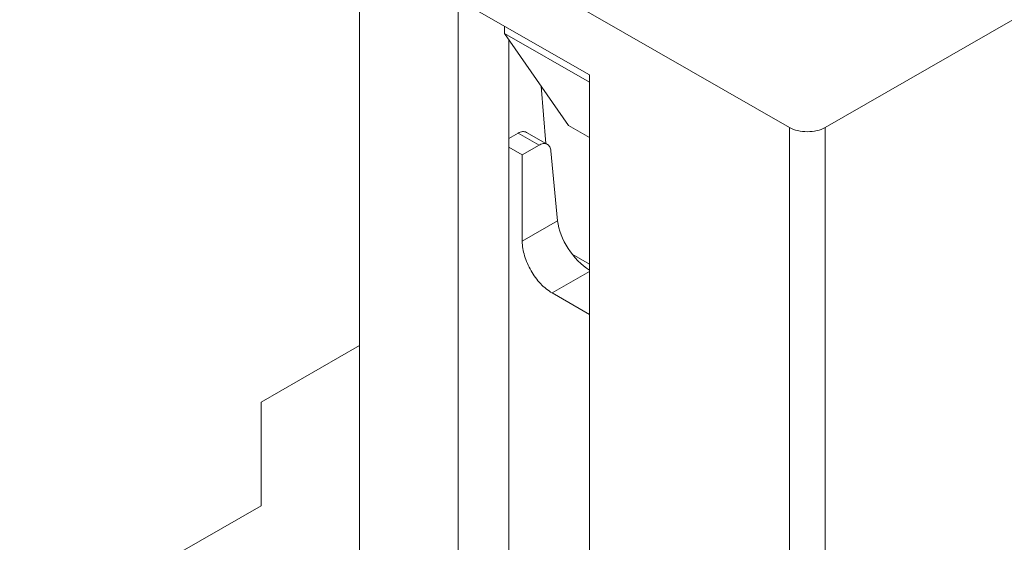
# Model space of a CAD drawing. Header units: centimetres. Extents: x -24.5 to 49.7, y -16.6 to 18.4.
# Tile 66 of 248: x -13.248 to -12.429, y -10.12 to -9.685. Entities that reach past the tile are written whole.
import ezdxf

# ---------------------------------------------------------------- set-up
doc = ezdxf.new("R2010")
doc.units = ezdxf.units.CM
doc.header["$MEASUREMENT"] = 0
doc.layers.add('layer 1', color=7, linetype='Continuous')

msp = doc.modelspace()

# ---------------------------------------------------------------- linework, layer by layer
at = {"layer": 'layer 1', "color": 1, "lineweight": 0}
msp.add_open_spline([(24.98821, 18.39808), (24.98821, 18.39808), (24.98821, -16.60193), (24.98821, -16.60193), (24.98821, -16.60193), (-24.51772, -16.60193), (-24.51772, -16.60193), (-24.51772, -16.60193), (-24.51772, 18.39808), (-24.51772, 18.39808), (-24.51772, 18.39808), (24.98821, 18.39808), (24.98821, 18.39808)], degree=3, knots=[0, 0, 0, 0, 0.25, 0.25, 0.25, 0.5, 0.5, 0.5, 0.75, 0.75, 0.75, 1, 1, 1, 1], dxfattribs=at)
at = {"layer": 'layer 1', "color": 5, "lineweight": 0}
msp.add_open_spline([(-23.26688, 17.18067), (-23.26688, 17.18067), (-23.26688, -15.60944), (-23.26688, -15.60944), (-23.26688, -15.60944), (23.98644, -15.60944), (23.98644, -15.60944)], degree=3, knots=[0, 0, 0, 0, 0.5, 0.5, 0.5, 1, 1, 1, 1], dxfattribs=at)
at = {"layer": 'layer 1', "lineweight": 9}
for points in [[(-15.1136, -11.88825), (-15.1136, -11.88825), (-7.7056, -7.63919), (-7.7056, -7.63919)], [(-7.69027, -7.64798), (-7.69027, -7.64798), (-15.09828, -11.89705), (-15.09828, -11.89705)], [(-15.01708, -11.94361), (-15.01708, -11.94361), (-7.61107, -7.6957), (-7.61107, -7.6957)], [(-7.57273, -7.75186), (-7.57273, -7.75186), (-14.96955, -11.9945), (-14.96955, -11.9945)], [(-14.93426, -12.08187), (-14.93426, -12.08187), (-7.53905, -7.84015), (-7.53905, -7.84015)], [(-14.9151, -12.1313), (-14.9151, -12.1313), (-7.52411, -7.89201), (-7.52411, -7.89201)], [(-14.88686, -12.20355), (-14.88686, -12.20355), (-7.54291, -7.99124), (-7.54291, -7.99124)], [(-7.53917, -8.00091), (-7.53917, -8.00091), (-14.88585, -12.2148), (-14.88585, -12.2148)], [(-14.88518, -12.22255), (-14.88518, -12.22255), (-7.53658, -8.00757), (-7.53658, -8.00757)], [(-14.88501, -12.22285), (-14.88501, -12.22285), (-7.53646, -8.0079), (-7.53646, -8.0079)], [(-14.81265, -12.49002), (-14.81265, -12.49002), (-7.43858, -8.26043), (-7.43858, -8.26043)], [(-14.88093, -12.56483), (-14.88093, -12.56483), (-7.42727, -8.28959), (-7.42727, -8.28959)], [(-7.42702, -8.29024), (-7.42702, -8.29024), (-14.88068, -12.56548), (-14.88068, -12.56548)], [(-14.87955, -12.56837), (-14.87955, -12.56837), (-7.4259, -8.29313), (-7.4259, -8.29313)], [(-7.42438, -8.29707), (-7.42438, -8.29707), (-14.87803, -12.5723), (-14.87803, -12.5723)], [(-14.86912, -12.59635), (-14.86912, -12.59635), (-7.41513, -8.32092), (-7.41513, -8.32092)], [(-7.40988, -8.33449), (-7.40988, -8.33449), (-14.86196, -12.60882), (-14.86196, -12.60882)], [(-14.75264, -12.64545), (-14.75264, -12.64545), (-7.37265, -8.41245), (-7.37265, -8.41245)], [(-14.73894, -12.65609), (-14.73894, -12.65609), (-7.3474, -8.41648), (-7.3474, -8.41648)], [(-7.30843, -8.44359), (-7.30843, -8.44359), (-14.70852, -12.68811), (-14.70852, -12.68811)], [(-14.69375, -12.71923), (-14.69375, -12.71923), (-7.29321, -8.47444), (-7.29321, -8.47444)], [(-7.28802, -8.48968), (-7.28802, -8.48968), (-14.69044, -12.73553), (-14.69044, -12.73553)], [(-10.47613, -8.56933), (-10.47613, -8.56933), (-12.57796, -9.77489), (-12.57796, -9.77489)], [(-14.68973, -12.87593), (-14.68973, -12.87593), (-7.28114, -8.62654), (-7.28114, -8.62654)], [(-7.28114, -8.64338), (-7.28114, -8.64338), (-14.68973, -12.89277), (-14.68973, -12.89277)], [(-14.68973, -12.93732), (-14.68973, -12.93732), (-7.29074, -8.69342), (-7.29074, -8.69342)], [(-14.68973, -12.96455), (-14.68973, -12.96455), (-7.30529, -8.72901), (-7.30529, -8.72901)], [(-12.60777, -9.77489), (-12.60777, -9.77489), (-12.96553, -9.56969), (-12.96553, -9.56969)], [(-12.96553, -9.56969), (-12.96553, -9.56969), (-12.96553, -10.22302), (-12.96553, -10.22302)], [(-12.88355, -9.66852), (-12.88355, -9.66852), (-12.77424, -9.73122), (-12.77424, -9.73122)], [(-12.88355, -9.66852), (-12.88355, -9.66852), (-12.88355, -10.27005), (-12.88355, -10.27005)], [(-12.84504, -9.69061), (-12.84504, -9.69061), (-12.84504, -9.69667), (-12.84504, -9.69667)], [(-12.84504, -9.69667), (-12.84504, -9.69667), (-12.77424, -9.73729), (-12.77424, -9.73729)], [(-12.84504, -9.69667), (-12.84504, -9.69667), (-12.79163, -9.7732), (-12.79163, -9.7732)], [(-12.84131, -9.70201), (-12.84131, -9.70201), (-12.84131, -10.24582), (-12.84131, -10.24582)], [(-12.77424, -9.73122), (-12.77424, -9.73122), (-12.77424, -10.33275), (-12.77424, -10.33275)], [(-12.81437, -9.74062), (-12.81437, -9.74062), (-12.81062, -9.78812), (-12.81062, -9.78812)], [(-12.79163, -9.7732), (-12.79163, -9.7732), (-12.77424, -9.78318), (-12.77424, -9.78318)], [(-12.60777, -10.30446), (-12.60777, -10.30446), (-12.60777, -9.77489), (-12.60777, -9.77489)], [(-12.57796, -9.77489), (-12.57796, -9.77489), (-12.57796, -10.30446), (-12.57796, -10.30446)], [(-12.83361, -9.77962), (-12.83361, -9.77962), (-12.84131, -9.78404), (-12.84131, -9.78404)], [(-12.81622, -9.78959), (-12.81622, -9.78959), (-12.83361, -9.77962), (-12.83361, -9.77962)], [(-12.82662, -9.77894), (-12.82662, -9.77894), (-12.81062, -9.78812), (-12.81062, -9.78812)], [(-12.84131, -9.79117), (-12.84131, -9.79117), (-12.83014, -9.79757), (-12.83014, -9.79757)], [(-12.81622, -9.78959), (-12.81622, -9.78959), (-12.83014, -9.79757), (-12.83014, -9.79757)], [(-12.8105, -9.78841), (-12.81005, -9.78852), (-12.80962, -9.78869), (-12.80922, -9.78892)], [(-12.83014, -9.79757), (-12.83014, -9.79757), (-12.83014, -9.86953), (-12.83014, -9.86953)], [(-12.80634, -9.79424), (-12.80634, -9.79424), (-12.80074, -9.85267), (-12.80074, -9.85267)], [(-12.83014, -9.86953), (-12.83014, -9.86953), (-12.80074, -9.85267), (-12.80074, -9.85267)], [(-12.80074, -9.85267), (-12.79934, -9.86734), (-12.78762, -9.88544), (-12.77422, -9.89365)], [(-12.77424, -9.8885), (-12.77424, -9.8885), (-12.78853, -9.8803), (-12.78853, -9.8803)], [(-12.77424, -9.89474), (-12.77424, -9.89474), (-12.80529, -9.91256), (-12.80529, -9.91256)], [(-12.80529, -9.91256), (-12.80529, -9.91256), (-12.77424, -9.93037), (-12.77424, -9.93037)], [(-13.04752, -10.00331), (-13.04752, -10.00331), (-12.96553, -9.95628), (-12.96553, -9.95628)], [(-13.04752, -10.08965), (-13.04752, -10.08965), (-13.04752, -10.00331), (-13.04752, -10.00331)], [(-13.25253, -10.20724), (-13.25253, -10.20724), (-13.04752, -10.08965), (-13.04752, -10.08965)]]:
    msp.add_open_spline(points, degree=3, dxfattribs=at)
for points, knots in [([(-12.57796, -9.77489), (-12.58008, -9.77611), (-12.58242, -9.77694), (-12.5848, -9.77751), (-12.58745, -9.77814), (-12.59016, -9.77843), (-12.59287, -9.77843), (-12.59558, -9.77843), (-12.59829, -9.77814), (-12.60093, -9.77751), (-12.60332, -9.77694), (-12.60566, -9.77611), (-12.60777, -9.77489)], [0, 0, 0, 0, 0.25, 0.25, 0.25, 0.5, 0.5, 0.5, 0.75, 0.75, 0.75, 1, 1, 1, 1]), ([(-12.82662, -9.77894), (-12.82756, -9.7784), (-12.82872, -9.77822), (-12.82983, -9.77831), (-12.83118, -9.77843), (-12.83246, -9.77895), (-12.83361, -9.77962)], [0, 0, 0, 0, 0.5, 0.5, 0.5, 1, 1, 1, 1]), ([(-12.81622, -9.78959), (-12.81573, -9.78932), (-12.81523, -9.78907), (-12.8147, -9.78886), (-12.81338, -9.78834), (-12.81187, -9.78808), (-12.8105, -9.78841)], [0, 0, 0, 0, 0.5, 0.5, 0.5, 1, 1, 1, 1]), ([(-12.80922, -9.78892), (-12.8084, -9.78939), (-12.80773, -9.79014), (-12.80726, -9.79099), (-12.80671, -9.79199), (-12.80644, -9.79311), (-12.80634, -9.79424)], [0, 0, 0, 0, 0.5, 0.5, 0.5, 1, 1, 1, 1]), ([(-12.83014, -9.86953), (-12.83014, -9.87361), (-12.82941, -9.8777), (-12.82824, -9.88163), (-12.82695, -9.88597), (-12.82511, -9.89013), (-12.82286, -9.89406), (-12.8206, -9.89796), (-12.81792, -9.90163), (-12.8148, -9.90491), (-12.81199, -9.90788), (-12.80882, -9.91053), (-12.80529, -9.91256)], [0, 0, 0, 0, 0.25, 0.25, 0.25, 0.5, 0.5, 0.5, 0.75, 0.75, 0.75, 1, 1, 1, 1])]:
    msp.add_open_spline(points, degree=3, knots=knots, dxfattribs=at)

doc.saveas('drawing.dxf')
